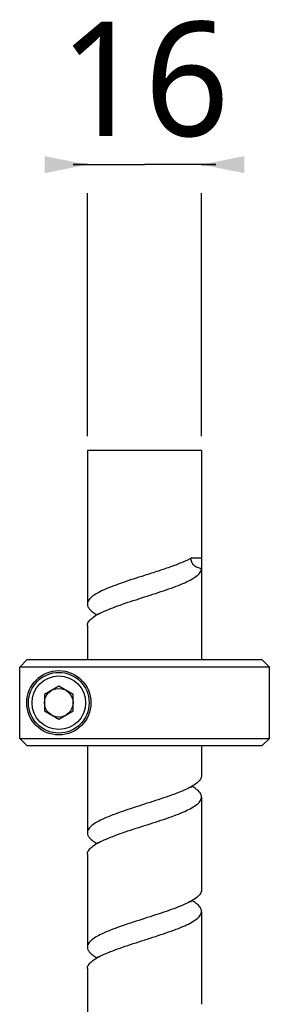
# Model space of a CAD drawing. Header units: millimetres. Extents: x 20 to 4180, y 42 to 2950.
# Tile 55 of 128: x 3353 to 3397, y 1338 to 1510. Entities that reach past the tile are written whole.
import ezdxf

# ---------------------------------------------------------------- set-up
doc = ezdxf.new("R2010")
doc.units = ezdxf.units.MM
doc.header["$LTSCALE"] = 231.275
doc.layers.get('0').update_dxf_attribs({"linetype": 'CONTINUOUS'})
doc.layers.add('RIGHT_VIEW_VBL8', color=7, linetype='CONTINUOUS')
doc.layers.add('SCREW_ASM_PBL12', color=7, linetype='CONTINUOUS')
doc.styles.get("Standard").update_dxf_attribs({"font": 'malgun.ttf'})
doc.dimstyles.new('DIMSTYLE_10', dxfattribs={"dimtxt": 20, "dimasz": 7.5, "dimexe": 1, "dimexo": 0.5, "dimgap": 1, "dimtad": 1, "dimlfac": 0.8, "dimdsep": 46, "dimtxsty": 'Standard', "dimblk": '_FILLED', "dimblk1": '_FILLED', "dimblk2": '_FILLED', "dimcen": 0.09, "dimclrt": 134, "dimazin": 2, "dimtp": 0.2, "dimtm": 0.2, "dimtfac": 1, "dimtofl": 0, "dimtmove": 0, "dimatfit": 3, "dimldrblk": '_FILLED', "dimfxl": 1, "dimtolj": 1, "dimarcsym": 0})

# ---------------------------------------------------------------- blocks, each defined once
blk = doc.blocks.new('_FILLED')
at = {"color": 0, "linetype": 'ByBlock'}
blk.add_solid([(0, 0), (-1, 0.2), (-1, -0.2)], dxfattribs=at)
blk = doc.blocks.new('*D31')
at = {"color": 134, "transparency": 16777216}
for p, q in [((3158.73, 1426.16), (3156.23, 1426.16)), ((3156.23, 1426.16), (3168.73, 1426.16)), ((3181.23, 1426.16), (3168.73, 1426.16)), ((3178.73, 1426.16), (3181.23, 1426.16)), ((3158.73, 1378.66), (3158.73, 1421.16)), ((3178.73, 1378.66), (3178.73, 1421.16))]:
    blk.add_line(p, q, dxfattribs=at)
at = {"color": 134, "transparency": 16777216, "xscale": 7.5, "yscale": 7.5, "zscale": 7.5}
blk.add_blockref('_FILLED', (3158.73, 1426.16), dxfattribs=at)
at = {"color": 134, "transparency": 16777216, "xscale": 7.5, "yscale": 7.5, "zscale": 7.5, "rotation": 180}
blk.add_blockref('_FILLED', (3178.73, 1426.16), dxfattribs=at)
at = {"color": 134, "transparency": 16777216, "insert": (3168.73, 1451.16), "char_height": 20, "width": 30.6667, "attachment_point": 2, "line_spacing_factor": 0.9}
blk.add_mtext('16', dxfattribs=at)
blk = doc.blocks.new('SCREW_ASM_PBL12', base_point=(3168.74, 1278.533))
at = {"layer": 'SCREW_ASM_PBL12', "color": 7}
for p, q in [((3158.73, 1376.158), (3158.73, 1349.283)), ((3178.73, 1376.158), (3158.73, 1376.158)), ((3178.73, 1376.158), (3178.73, 1357.408)), ((3177.045, 1357.408), (3178.73, 1357.408)), ((3178.73, 1357.408), (3178.73, 1355.533)), ((3178.73, 1355.533), (3178.73, 1339.533)), ((3168.737, 1354.285), (3168.73, 1354.283)), ((3168.723, 1350.53), (3168.73, 1350.533)), ((3158.73, 1345.533), (3158.73, 1339.533)), ((3146.875, 1338.283), (3148.126, 1339.533)), ((3146.875, 1325.783), (3146.875, 1338.283)), ((3147.033, 1338.283), (3146.875, 1338.283)), ((3190.605, 1338.283), (3146.875, 1338.283)), ((3168.73, 1338.283), (3147.033, 1338.283)), ((3189.354, 1339.533), (3148.126, 1339.533)), ((3189.354, 1339.533), (3190.605, 1338.282)), ((3190.605, 1325.783), (3190.605, 1338.282)), ((3153.73, 1334.919), (3151.23, 1333.476)), ((3156.23, 1333.476), (3153.73, 1334.919)), ((3151.23, 1333.476), (3151.23, 1330.589)), ((3156.23, 1330.589), (3156.23, 1333.476)), ((3151.23, 1330.589), (3153.73, 1329.146)), ((3153.73, 1329.146), (3156.23, 1330.589)), ((3146.875, 1325.783), (3190.605, 1325.783)), ((3148.126, 1324.533), (3146.875, 1325.783)), ((3148.126, 1324.533), (3189.355, 1324.533)), ((3158.73, 1324.533), (3158.73, 1309.283)), ((3178.73, 1324.533), (3178.73, 1319.283)), ((3189.355, 1324.533), (3190.605, 1325.783)), ((3168.73, 1314.283), (3168.722, 1314.28)), ((3178.73, 1315.533), (3178.73, 1299.283)), ((3168.73, 1310.533), (3168.738, 1310.535)), ((3158.73, 1305.533), (3158.73, 1289.283)), ((3178.73, 1295.533), (3178.73, 1279.283)), ((3168.742, 1294.286), (3168.73, 1294.283)), ((3168.718, 1290.529), (3168.73, 1290.533)), ((3158.73, 1285.533), (3158.73, 1269.283))]:
    blk.add_line(p, q, dxfattribs=at)
for points in [[(3160.556, 1347.647), (3160.551, 1347.654), (3160.554, 1347.649), (3160.569, 1347.617), (3160.587, 1347.56), (3160.596, 1347.507)], [(3190.605, 1338.283), (3190.522, 1338.282), (3187.676, 1338.282)], [(3176.917, 1317.148), (3176.921, 1317.143), (3176.919, 1317.145), (3176.907, 1317.17), (3176.889, 1317.22), (3176.869, 1317.296), (3176.868, 1317.31)], [(3160.55, 1307.655), (3160.548, 1307.657), (3160.556, 1307.643), (3160.574, 1307.602), (3160.591, 1307.54), (3160.596, 1307.507)], [(3176.915, 1297.152), (3176.918, 1297.147), (3176.913, 1297.156), (3176.896, 1297.194), (3176.875, 1297.263), (3176.868, 1297.31)], [(3160.552, 1287.654), (3160.549, 1287.658), (3160.556, 1287.646), (3160.573, 1287.605), (3160.591, 1287.539), (3160.595, 1287.507)]]:
    blk.add_lwpolyline(points, dxfattribs=at)
for radius in [5.625, 5.312, 4.688, 2.5]:
    blk.add_circle((3153.73, 1332.033), radius, dxfattribs=at)
for points, knots in [([(3177.045, 1357.408), (3176.53, 1357.113), (3175.342, 1356.557), (3173.369, 1355.802), (3171.123, 1355.045), (3169.547, 1354.543), (3168.737, 1354.285)], [0, 0, 0, 0, 0.200088, 0.441644, 0.7130382, 1, 1, 1, 1]), ([(3178.73, 1355.533), (3178.494, 1355.533), (3178.019, 1355.629), (3177.509, 1355.952), (3177.196, 1356.308), (3176.961, 1356.719), (3176.875, 1357.072), (3176.861, 1357.307)], [0, 0, 0, 0, 0.2502016, 0.5003621, 0.6252538, 0.7501795, 1, 1, 1, 1]), ([(3168.73, 1350.533), (3169.381, 1350.74), (3170.659, 1351.147), (3172.515, 1351.76), (3174.228, 1352.373), (3175.733, 1352.983), (3176.975, 1353.59), (3177.811, 1354.127), (3178.293, 1354.572), (3178.54, 1354.886), (3178.694, 1355.206), (3178.73, 1355.427), (3178.73, 1355.533)], [0, 0, 0, 0, 0.1778406, 0.3494942, 0.5090872, 0.6513886, 0.7722148, 0.8690709, 0.9085645, 0.9426847, 0.9725511, 1, 1, 1, 1]), ([(3168.73, 1354.283), (3168.079, 1354.075), (3166.8, 1353.669), (3164.944, 1353.055), (3163.232, 1352.443), (3161.727, 1351.833), (3160.485, 1351.225), (3159.649, 1350.689), (3159.166, 1350.243), (3158.919, 1349.929), (3158.766, 1349.609), (3158.73, 1349.388), (3158.73, 1349.283)], [0, 0, 0, 0, 0.1778392, 0.3494916, 0.5090835, 0.651382, 0.7722126, 0.8690577, 0.9085467, 0.9426721, 0.9725491, 1, 1, 1, 1]), ([(3158.73, 1345.533), (3158.73, 1345.638), (3158.766, 1345.859), (3158.919, 1346.179), (3159.166, 1346.493), (3159.648, 1346.938), (3160.483, 1347.474), (3161.724, 1348.081), (3163.228, 1348.691), (3164.939, 1349.303), (3166.794, 1349.917), (3168.072, 1350.323), (3168.723, 1350.53)], [0, 0, 0, 0, 0.0274561, 0.0573367, 0.0914632, 0.1309508, 0.2277872, 0.3486046, 0.4908908, 0.650477, 0.8221361, 1, 1, 1, 1]), ([(3158.73, 1349.283), (3158.73, 1349.122), (3158.82, 1348.771), (3159.175, 1348.294), (3159.721, 1347.83), (3160.165, 1347.551), (3160.414, 1347.408)], [0, 0, 0, 0, 0.183556, 0.4006456, 0.6705213, 1, 1, 1, 1]), ([(3178.73, 1319.283), (3178.73, 1319.177), (3178.694, 1318.956), (3178.54, 1318.636), (3178.293, 1318.322), (3177.811, 1317.877), (3176.975, 1317.34), (3175.733, 1316.733), (3174.228, 1316.122), (3172.515, 1315.51), (3170.659, 1314.897), (3169.381, 1314.49), (3168.73, 1314.283)], [0, 0, 0, 0, 0.0274477, 0.0573117, 0.0914333, 0.1309296, 0.2277813, 0.3486077, 0.4909119, 0.6505046, 0.822159, 1, 1, 1, 1]), ([(3178.73, 1315.533), (3178.73, 1315.693), (3178.64, 1316.045), (3178.285, 1316.522), (3177.739, 1316.985), (3177.294, 1317.265), (3177.044, 1317.408)], [0, 0, 0, 0, 0.1836116, 0.4006795, 0.6704976, 1, 1, 1, 1]), ([(3168.722, 1314.28), (3168.072, 1314.073), (3166.794, 1313.667), (3164.939, 1313.053), (3163.228, 1312.441), (3161.724, 1311.831), (3160.483, 1311.224), (3159.648, 1310.688), (3159.166, 1310.243), (3158.919, 1309.929), (3158.766, 1309.609), (3158.73, 1309.388), (3158.73, 1309.283)], [0, 0, 0, 0, 0.1778672, 0.3495281, 0.5091137, 0.6514006, 0.7722174, 0.8690503, 0.9085422, 0.9426735, 0.9725505, 1, 1, 1, 1]), ([(3168.738, 1310.535), (3169.388, 1310.742), (3170.666, 1311.149), (3172.521, 1311.762), (3174.232, 1312.374), (3175.736, 1312.984), (3176.977, 1313.591), (3177.812, 1314.127), (3178.294, 1314.573), (3178.541, 1314.887), (3178.694, 1315.206), (3178.73, 1315.427), (3178.73, 1315.533)], [0, 0, 0, 0, 0.1778678, 0.3495294, 0.509116, 0.651407, 0.7722193, 0.8690615, 0.9085562, 0.942679, 0.9725468, 1, 1, 1, 1]), ([(3158.73, 1305.533), (3158.73, 1305.638), (3158.766, 1305.859), (3158.919, 1306.179), (3159.166, 1306.493), (3159.648, 1306.939), (3160.485, 1307.475), (3161.727, 1308.083), (3163.232, 1308.693), (3164.944, 1309.305), (3166.8, 1309.919), (3168.079, 1310.325), (3168.73, 1310.533)], [0, 0, 0, 0, 0.0274438, 0.0573169, 0.091447, 0.1309404, 0.2277831, 0.3486143, 0.4909147, 0.6505065, 0.8221601, 1, 1, 1, 1]), ([(3158.73, 1309.283), (3158.73, 1309.122), (3158.82, 1308.77), (3159.175, 1308.294), (3159.721, 1307.83), (3160.166, 1307.551), (3160.415, 1307.408)], [0, 0, 0, 0, 0.1835393, 0.4006535, 0.6705133, 1, 1, 1, 1]), ([(3178.73, 1299.283), (3178.73, 1299.177), (3178.694, 1298.956), (3178.541, 1298.637), (3178.294, 1298.323), (3177.813, 1297.878), (3176.978, 1297.342), (3175.737, 1296.735), (3174.234, 1296.125), (3172.524, 1295.513), (3170.669, 1294.9), (3169.392, 1294.493), (3168.742, 1294.286)], [0, 0, 0, 0, 0.0274617, 0.0573439, 0.0914692, 0.1309553, 0.2277878, 0.3485962, 0.4908748, 0.6504576, 0.8221207, 1, 1, 1, 1]), ([(3178.73, 1295.533), (3178.73, 1295.693), (3178.64, 1296.045), (3178.285, 1296.521), (3177.739, 1296.985), (3177.294, 1297.265), (3177.044, 1297.408)], [0, 0, 0, 0, 0.1835416, 0.4006122, 0.670496, 1, 1, 1, 1]), ([(3168.73, 1290.533), (3169.381, 1290.74), (3170.659, 1291.147), (3172.515, 1291.76), (3174.228, 1292.373), (3175.733, 1292.983), (3176.975, 1293.591), (3177.811, 1294.127), (3178.293, 1294.572), (3178.54, 1294.886), (3178.694, 1295.206), (3178.73, 1295.427), (3178.73, 1295.533)], [0, 0, 0, 0, 0.1778388, 0.349491, 0.5090831, 0.6513817, 0.7722115, 0.8690585, 0.9085468, 0.9426703, 0.9725467, 1, 1, 1, 1]), ([(3168.73, 1294.283), (3168.079, 1294.076), (3166.801, 1293.668), (3164.944, 1293.055), (3163.232, 1292.443), (3161.727, 1291.832), (3160.484, 1291.225), (3159.649, 1290.688), (3159.166, 1290.243), (3158.919, 1289.929), (3158.766, 1289.609), (3158.73, 1289.388), (3158.73, 1289.283)], [0, 0, 0, 0, 0.1778398, 0.3494925, 0.5090849, 0.6513854, 0.7722121, 0.8690648, 0.9085547, 0.9426737, 0.9725437, 1, 1, 1, 1]), ([(3158.73, 1285.533), (3158.73, 1285.638), (3158.766, 1285.859), (3158.919, 1286.178), (3159.166, 1286.492), (3159.647, 1286.937), (3160.482, 1287.473), (3161.722, 1288.08), (3163.226, 1288.69), (3164.936, 1289.302), (3166.79, 1289.915), (3168.068, 1290.322), (3168.718, 1290.529)], [0, 0, 0, 0, 0.027465, 0.0573409, 0.0914618, 0.1309493, 0.2277872, 0.3485919, 0.4908717, 0.6504545, 0.8221185, 1, 1, 1, 1]), ([(3158.73, 1289.283), (3158.73, 1289.122), (3158.82, 1288.77), (3159.175, 1288.294), (3159.721, 1287.83), (3160.165, 1287.551), (3160.415, 1287.408)], [0, 0, 0, 0, 0.1835867, 0.4006337, 0.6704881, 1, 1, 1, 1])]:
    blk.add_open_spline(points, degree=3, knots=knots, dxfattribs=at)
at = {"layer": 'SCREW_ASM_PBL12', "color": 134}
dim = blk.add_linear_dim(base=(3178.73, 1426.158), p1=(3158.73, 1378.158), p2=(3178.73, 1378.158), dimstyle='DIMSTYLE_10', dxfattribs=at)
dim.commit()
dim.dimension.update_dxf_attribs({"geometry": '*D31', "text_midpoint": (3169.306, 1426.158), "dimtype": 160})
blk = doc.blocks.new('RIGHT_VIEW_VBL8', base_point=(3302.43, 906.28))
at = {"layer": 'SCREW_ASM_PBL12'}
blk.add_blockref('SCREW_ASM_PBL12', (3168.74, 1278.53), dxfattribs=at)

msp = doc.modelspace()

# ---------------------------------------------------------------- block references
at = {"layer": 'RIGHT_VIEW_VBL8'}
msp.add_blockref('RIGHT_VIEW_VBL8', (3508.702, 964.875), dxfattribs=at)

doc.saveas('drawing.dxf')
